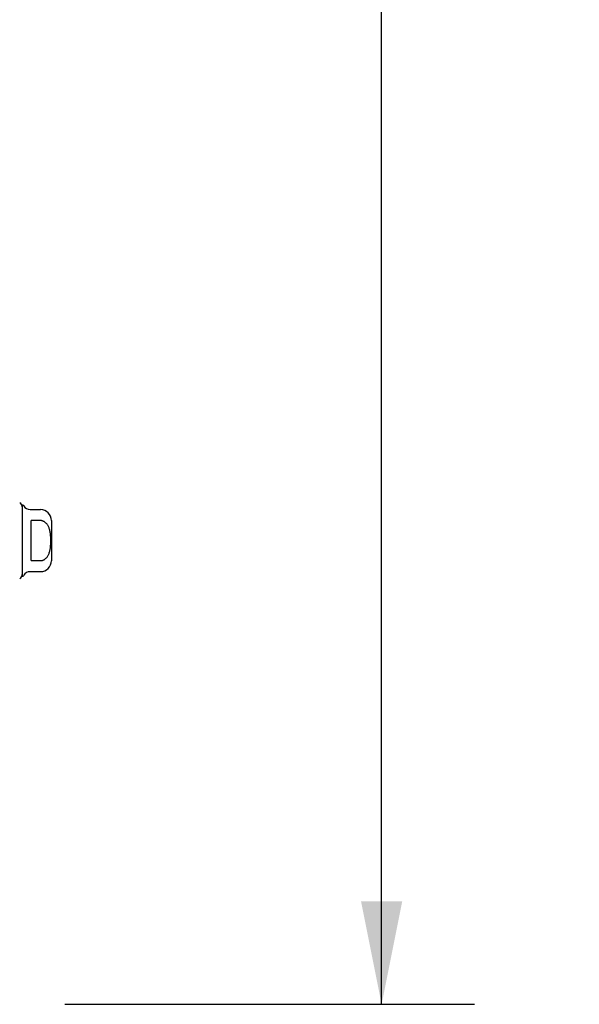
# Model space of a CAD drawing. Header units: inches. Extents: x 0 to 189, y 0 to 122.
# Tile 8 of 226: x 25.45 to 31.48, y 35.37 to 45.99. Entities that reach past the tile are written whole.
import ezdxf

# ---------------------------------------------------------------- set-up
doc = ezdxf.new("R2010")
doc.units = ezdxf.units.IN
doc.header["$LTSCALE"] = 10.388889
doc.header["$MEASUREMENT"] = 0
doc.layers.get('0').update_dxf_attribs({"linetype": 'CONTINUOUS'})
doc.layers.add('DIMENSIONS', color=7, linetype='CONTINUOUS')
doc.layers.add('LEFTHAND_DOOR_ASSEMBLY', color=7, linetype='CONTINUOUS')
doc.styles.get("Standard").update_dxf_attribs({"font": 'arial.ttf'})
doc.dimstyles.new('DIMSTYLE_1', dxfattribs={"dimtxt": 0.833333, "dimasz": 1.111111, "dimexe": 0.09, "dimexo": 0.07, "dimgap": 0.0375, "dimtad": 0, "dimtih": 1, "dimtoh": 1, "dimzin": 4, "dimdsep": 46, "dimtxsty": 'Standard', "dimblk": '_FILLED', "dimblk1": '_FILLED', "dimblk2": '_FILLED', "dimcen": 0.09, "dimadec": 3, "dimazin": 1, "dimtfac": 1, "dimtdec": 3, "dimtofl": 0, "dimtmove": 0, "dimatfit": 3, "dimldrblk": '_FILLED', "dimfxl": 0, "dimtolj": 1, "dimtzin": 4, "dimarcsym": 0})

# ---------------------------------------------------------------- blocks, each defined once
blk = doc.blocks.new('_FILLED')
at = {"color": 0, "linetype": 'ByBlock'}
blk.add_solid([(0, 0), (-1, 0.2), (-1, -0.2)], dxfattribs=at)
blk = doc.blocks.new('*D8')
at = {"layer": 'DIMENSIONS', "color": 2, "linetype": 'Continuous'}
for p, q in [((25.935, 82.871), (30.353, 82.871)), ((29.353, 82.871), (29.353, 60.382)), ((29.353, 35.371), (29.353, 57.465)), ((25.935, 35.371), (30.353, 35.371))]:
    blk.add_line(p, q, dxfattribs=at)
at = {"layer": 'DIMENSIONS', "color": 2, "linetype": 'Continuous', "xscale": 1.1111111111, "yscale": 1.1111111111, "zscale": 1.1111111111}
for p, rotation in [((29.353, 82.871), 90), ((29.353, 35.371), 270)]:
    blk.add_blockref('_FILLED', p, dxfattribs=dict(at, rotation=rotation))
at = {"layer": 'DIMENSIONS', "color": 2, "linetype": 'Continuous', "insert": (29.353, 59.965), "char_height": 0.8333, "width": 4.2627, "attachment_point": 2, "line_spacing_factor": 0.9}
blk.add_mtext('47.50\\PDOORS', dxfattribs=at)

msp = doc.modelspace()

# ---------------------------------------------------------------- linework, layer by layer
at = {"layer": 'LEFTHAND_DOOR_ASSEMBLY', "color": 7, "linetype": 'Continuous'}
for p, q in [((25.477, 40.754), (25.477, 39.987)), ((25.562, 40.705), (25.674, 40.705)), ((25.674, 40.586), (25.575, 40.586)), ((25.575, 40.155), (25.575, 40.586)), ((25.792, 40.587), (25.792, 40.154)), ((25.575, 40.155), (25.674, 40.155)), ((25.562, 40.036), (25.674, 40.036))]:
    msp.add_line(p, q, dxfattribs=at)
msp.add_lwpolyline([(25.674, 40.155), (25.678, 40.155), (25.683, 40.155), (25.687, 40.156), (25.691, 40.157), (25.696, 40.158), (25.7, 40.159), (25.704, 40.161), (25.708, 40.163), (25.713, 40.165), (25.717, 40.168), (25.721, 40.17), (25.725, 40.174), (25.729, 40.177), (25.733, 40.181), (25.737, 40.185), (25.741, 40.189), (25.745, 40.194), (25.749, 40.2), (25.753, 40.205), (25.756, 40.212), (25.76, 40.218), (25.763, 40.225), (25.766, 40.232), (25.768, 40.24), (25.771, 40.248), (25.773, 40.256), (25.775, 40.265), (25.777, 40.273), (25.779, 40.282), (25.78, 40.291), (25.781, 40.301), (25.783, 40.31), (25.783, 40.32), (25.784, 40.33), (25.785, 40.34), (25.785, 40.35), (25.785, 40.36), (25.785, 40.37), (25.785, 40.381), (25.785, 40.391), (25.785, 40.401), (25.784, 40.411), (25.783, 40.421), (25.783, 40.431), (25.782, 40.44), (25.78, 40.449), (25.779, 40.459), (25.777, 40.467), (25.775, 40.476), (25.773, 40.485), (25.771, 40.493), (25.769, 40.501), (25.766, 40.508), (25.763, 40.516), (25.76, 40.523), (25.756, 40.529), (25.753, 40.536), (25.749, 40.541), (25.745, 40.547), (25.741, 40.552), (25.737, 40.556), (25.733, 40.56), (25.729, 40.564), (25.725, 40.567), (25.721, 40.571), (25.717, 40.573), (25.713, 40.576), (25.708, 40.578), (25.704, 40.58), (25.7, 40.582), (25.696, 40.583), (25.691, 40.584), (25.687, 40.585), (25.683, 40.586), (25.678, 40.586), (25.674, 40.586)], dxfattribs=at)
for centre, radius, start, end in [((25.428, 40.735), 0.0492, 0, 63.8851), ((25.477, 40.735), 0.0197, 30, 90.1146), ((25.562, 40.784), 0.0787, 210, 270), ((25.674, 40.587), 0.118, 0, 90), ((25.674, 40.154), 0.118, 270, 360), ((25.562, 39.957), 0.0787, 90, 150), ((25.428, 40.006), 0.0492, 296.1149, 360), ((25.477, 40.006), 0.0197, 269.8854, 330)]:
    msp.add_arc(centre, radius, start, end, dxfattribs=at)

# ---------------------------------------------------------------- dimensions: what is measured, and where the dimension line sits
at = {"layer": 'DIMENSIONS', "color": 2, "linetype": 'Continuous'}
dim = msp.add_linear_dim(base=(29.353, 35.371), p1=(25.865, 82.871), p2=(25.865, 35.371), angle=270, text='<>\\PDOORS', dimstyle='DIMSTYLE_1', dxfattribs=at)
dim.commit()
dim.dimension.update_dxf_attribs({"geometry": '*D8', "text_midpoint": (29.353, 58.923), "dimtype": 160})

doc.saveas('drawing.dxf')
